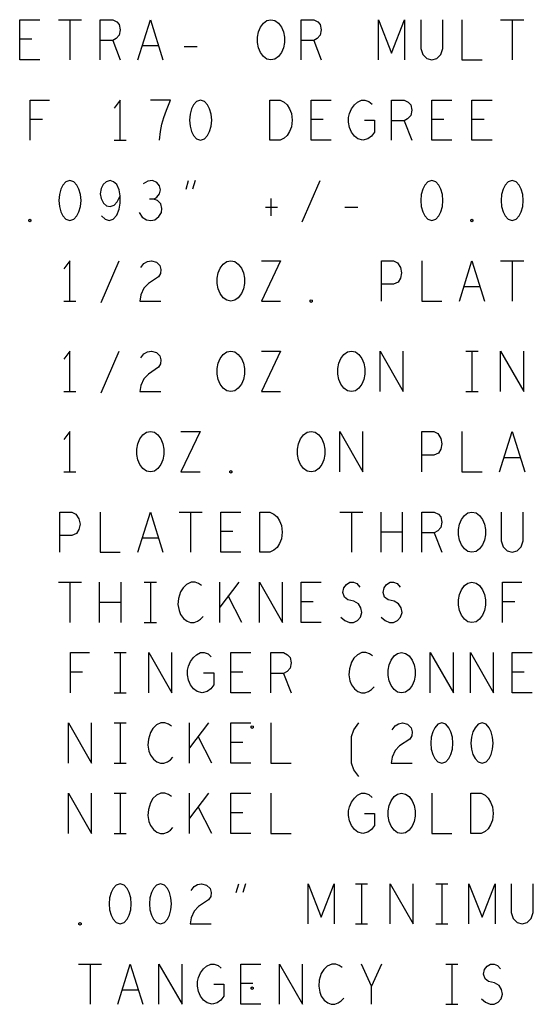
# Model space of a CAD drawing. Extents: x 280 to 610, y 250 to 460.
# Tile 48 of 53: x 485 to 498, y 408 to 432. Entities that reach past the tile are written whole.
import ezdxf

# ---------------------------------------------------------------- set-up
doc = ezdxf.new("R2010")
doc.units = 0
doc.layers.add('RVP8-IFD_G_fab_art', color=2, linetype='CONTINUOUS')

msp = doc.modelspace()

# ---------------------------------------------------------------- linework, layer by layer
at = {"layer": 'RVP8-IFD_G_fab_art'}
for points in [[(485.425, 431.45), (484.925, 431.45), (484.925, 432.45), (485.425, 432.45)], [(485.888, 432.45), (486.462, 432.45)], [(486.175, 432.45), (486.175, 431.45)], [(486.925, 431.45), (486.925, 432.45), (487.238, 432.45), (487.338, 432.4), (487.4, 432.333), (487.425, 432.2), (487.4, 432.067), (487.325, 431.983), (487.238, 431.933), (486.925, 431.933)], [(487.862, 431.45), (488.175, 432.45), (488.488, 431.45)], [(491.925, 431.45), (491.925, 432.45), (492.238, 432.45), (492.338, 432.4), (492.4, 432.333), (492.425, 432.2), (492.4, 432.067), (492.325, 431.983), (492.238, 431.933), (491.925, 431.933)], [(493.85, 431.45), (493.85, 432.45), (494.175, 431.617), (494.5, 432.45), (494.5, 431.45)], [(494.9, 432.45), (494.9, 431.733), (494.95, 431.583), (495.05, 431.483), (495.175, 431.45), (495.3, 431.483), (495.4, 431.583), (495.45, 431.733), (495.45, 432.45)], [(495.925, 432.45), (495.925, 431.45), (496.425, 431.45)], [(496.888, 432.45), (497.463, 432.45)], [(497.175, 432.45), (497.175, 431.45)], [(485.225, 431.967), (484.925, 431.967)], [(487.238, 431.933), (487.425, 431.45)], [(488.375, 431.8), (487.975, 431.8)], [(489.013, 431.783), (489.338, 431.783)], [(492.238, 431.933), (492.425, 431.45)], [(485.187, 429.45), (485.187, 430.45), (485.663, 430.45)], [(487.425, 429.45), (487.425, 430.45), (487.275, 430.25)], [(488.4, 429.45), (488.425, 429.667), (488.462, 429.85), (488.512, 430.017), (488.575, 430.2), (488.675, 430.45), (488.175, 430.45)], [(492.675, 429.45), (492.175, 429.45), (492.175, 430.45), (492.675, 430.45)], [(493.5, 429.95), (493.75, 429.95), (493.75, 429.65), (493.675, 429.55), (493.588, 429.483), (493.462, 429.45), (493.338, 429.483), (493.25, 429.55), (493.175, 429.65), (493.125, 429.767), (493.1, 429.9), (493.1, 430.017), (493.125, 430.117), (493.175, 430.233), (493.25, 430.333), (493.325, 430.4), (493.425, 430.45), (493.512, 430.45), (493.612, 430.417), (493.688, 430.35)], [(494.175, 429.45), (494.175, 430.45), (494.488, 430.45), (494.588, 430.4), (494.65, 430.333), (494.675, 430.2), (494.65, 430.067), (494.575, 429.983), (494.488, 429.933), (494.175, 429.933)], [(495.675, 429.45), (495.175, 429.45), (495.175, 430.45), (495.675, 430.45)], [(496.675, 429.45), (496.175, 429.45), (496.175, 430.45), (496.675, 430.45)], [(485.488, 429.967), (485.187, 429.967)], [(492.475, 429.967), (492.175, 429.967)], [(494.488, 429.933), (494.675, 429.45)], [(495.475, 429.967), (495.175, 429.967)], [(496.475, 429.967), (496.175, 429.967)], [(487.275, 429.45), (487.575, 429.45)], [(486.962, 427.567), (487.05, 427.483), (487.15, 427.45), (487.25, 427.483), (487.338, 427.583), (487.4, 427.733), (487.425, 427.883), (487.425, 428.067), (487.4, 428.217), (487.338, 428.35), (487.262, 428.417), (487.175, 428.45), (487.075, 428.417), (487, 428.35), (486.95, 428.25), (486.925, 428.117), (486.95, 428), (487.012, 427.883), (487.088, 427.817), (487.175, 427.8), (487.275, 427.833), (487.35, 427.917), (487.425, 428.067)], [(488.262, 427.983), (488.338, 428.033), (488.4, 428.117), (488.425, 428.217), (488.4, 428.317), (488.338, 428.4), (488.225, 428.45), (488.112, 428.433), (488, 428.367)], [(489.062, 428.233), (489.125, 428.45)], [(489.288, 428.45), (489.225, 428.233)], [(491.95, 427.417), (492.4, 428.45)], [(487.9, 427.65), (487.975, 427.533), (488.075, 427.467), (488.188, 427.45), (488.288, 427.467), (488.388, 427.55), (488.45, 427.65), (488.462, 427.75), (488.438, 427.867), (488.35, 427.95), (488.262, 427.983), (488.15, 427.983)], [(491.038, 427.783), (491.338, 427.783)], [(491.175, 428), (491.175, 427.567)], [(493.013, 427.783), (493.338, 427.783)], [(486.175, 425.45), (486.175, 426.45), (486.025, 426.25)], [(486.95, 425.417), (487.4, 426.45)], [(487.937, 426.283), (488.013, 426.383), (488.1, 426.433), (488.2, 426.45), (488.325, 426.417), (488.413, 426.333), (488.438, 426.233), (488.425, 426.133), (488.375, 426.05), (488.125, 425.883), (488.013, 425.767), (487.937, 425.6), (487.912, 425.45), (488.438, 425.45)], [(490.937, 426.45), (491.413, 426.45), (490.937, 425.45), (491.413, 425.45)], [(493.925, 425.45), (493.925, 426.45), (494.225, 426.45), (494.325, 426.4), (494.4, 426.283), (494.425, 426.15), (494.4, 426.017), (494.338, 425.917), (494.225, 425.867), (493.925, 425.867)], [(494.925, 426.45), (494.925, 425.45), (495.425, 425.45)], [(495.862, 425.45), (496.175, 426.45), (496.488, 425.45)], [(496.888, 426.45), (497.463, 426.45)], [(497.175, 426.45), (497.175, 425.45)], [(496.375, 425.8), (495.975, 425.8)], [(486.025, 425.45), (486.325, 425.45)], [(486.175, 423.2), (486.175, 424.2), (486.025, 424)], [(486.95, 423.167), (487.4, 424.2)], [(487.937, 424.033), (488.013, 424.133), (488.1, 424.183), (488.2, 424.2), (488.325, 424.167), (488.413, 424.083), (488.438, 423.983), (488.425, 423.883), (488.375, 423.8), (488.125, 423.633), (488.013, 423.517), (487.937, 423.35), (487.912, 423.2), (488.438, 423.2)], [(490.937, 424.2), (491.413, 424.2), (490.937, 423.2), (491.413, 423.2)], [(493.888, 423.2), (493.888, 424.2), (494.462, 423.2), (494.462, 424.2)], [(496.025, 424.2), (496.325, 424.2)], [(496.175, 424.2), (496.175, 423.2)], [(496.888, 423.2), (496.888, 424.2), (497.463, 423.2), (497.463, 424.2)], [(486.025, 423.2), (486.325, 423.2)], [(496.025, 423.2), (496.325, 423.2)], [(486.175, 421.2), (486.175, 422.2), (486.025, 422)], [(488.937, 422.2), (489.413, 422.2), (488.937, 421.2), (489.413, 421.2)], [(492.888, 421.2), (492.888, 422.2), (493.462, 421.2), (493.462, 422.2)], [(494.925, 421.2), (494.925, 422.2), (495.225, 422.2), (495.325, 422.15), (495.4, 422.033), (495.425, 421.9), (495.4, 421.767), (495.338, 421.667), (495.225, 421.617), (494.925, 421.617)], [(495.925, 422.2), (495.925, 421.2), (496.425, 421.2)], [(496.862, 421.2), (497.175, 422.2), (497.488, 421.2)], [(497.375, 421.55), (496.975, 421.55)], [(486.025, 421.2), (486.325, 421.2)], [(485.925, 419.2), (485.925, 420.2), (486.225, 420.2), (486.325, 420.15), (486.4, 420.033), (486.425, 419.9), (486.4, 419.767), (486.338, 419.667), (486.225, 419.617), (485.925, 419.617)], [(486.925, 420.2), (486.925, 419.2), (487.425, 419.2)], [(487.862, 419.2), (488.175, 420.2), (488.488, 419.2)], [(488.888, 420.2), (489.462, 420.2)], [(489.175, 420.2), (489.175, 419.2)], [(490.425, 419.2), (489.925, 419.2), (489.925, 420.2), (490.425, 420.2)], [(492.888, 420.2), (493.462, 420.2)], [(493.175, 420.2), (493.175, 419.2)], [(493.912, 419.2), (493.912, 420.2)], [(494.438, 420.2), (494.438, 419.2)], [(494.925, 419.2), (494.925, 420.2), (495.238, 420.2), (495.338, 420.15), (495.4, 420.083), (495.425, 419.95), (495.4, 419.817), (495.325, 419.733), (495.238, 419.683), (494.925, 419.683)], [(496.9, 420.2), (496.9, 419.483), (496.95, 419.333), (497.05, 419.233), (497.175, 419.2), (497.3, 419.233), (497.4, 419.333), (497.45, 419.483), (497.45, 420.2)], [(490.225, 419.717), (489.925, 419.717)], [(494.438, 419.7), (493.912, 419.7)], [(488.375, 419.55), (487.975, 419.55)], [(495.238, 419.683), (495.425, 419.2)], [(485.888, 418.45), (486.462, 418.45)], [(486.175, 418.45), (486.175, 417.45)], [(486.913, 417.45), (486.913, 418.45)], [(487.438, 418.45), (487.438, 417.45)], [(488.025, 418.45), (488.325, 418.45)], [(488.175, 418.45), (488.175, 417.45)], [(489.45, 418.367), (489.375, 418.417), (489.288, 418.45), (489.188, 418.45), (489.075, 418.4), (488.988, 418.317), (488.925, 418.217), (488.875, 418.05), (488.862, 417.9), (488.888, 417.75), (488.925, 417.65), (489, 417.55), (489.088, 417.483), (489.175, 417.45), (489.262, 417.45), (489.35, 417.483), (489.425, 417.533), (489.488, 417.6)], [(489.9, 417.45), (489.9, 418.45)], [(490.375, 418.45), (489.9, 417.833)], [(490.888, 417.45), (490.888, 418.45), (491.462, 417.45), (491.462, 418.45)], [(492.425, 417.45), (491.925, 417.45), (491.925, 418.45), (492.425, 418.45)], [(492.912, 417.583), (493.013, 417.5), (493.125, 417.45), (493.225, 417.45), (493.325, 417.5), (493.4, 417.583), (493.438, 417.7), (493.413, 417.817), (493.35, 417.917), (493.238, 417.983), (493.088, 418.017), (493, 418.083), (492.962, 418.2), (492.988, 418.317), (493.05, 418.4), (493.138, 418.45), (493.225, 418.45), (493.313, 418.417), (493.388, 418.333)], [(493.912, 417.583), (494.013, 417.5), (494.125, 417.45), (494.225, 417.45), (494.325, 417.5), (494.4, 417.583), (494.438, 417.7), (494.413, 417.817), (494.35, 417.917), (494.238, 417.983), (494.088, 418.017), (494, 418.083), (493.962, 418.2), (493.988, 418.317), (494.05, 418.4), (494.138, 418.45), (494.225, 418.45), (494.312, 418.417), (494.388, 418.333)], [(496.937, 417.45), (496.937, 418.45), (497.413, 418.45)], [(490.45, 417.45), (490.113, 418.117)], [(487.438, 417.95), (486.913, 417.95)], [(492.225, 417.967), (491.925, 417.967)], [(497.238, 417.967), (496.937, 417.967)], [(488.025, 417.45), (488.325, 417.45)], [(486.187, 415.7), (486.187, 416.7), (486.663, 416.7)], [(487.275, 416.7), (487.575, 416.7)], [(487.425, 416.7), (487.425, 415.7)], [(488.138, 415.7), (488.138, 416.7), (488.713, 415.7), (488.713, 416.7)], [(489.5, 416.2), (489.75, 416.2), (489.75, 415.9), (489.675, 415.8), (489.588, 415.733), (489.462, 415.7), (489.338, 415.733), (489.25, 415.8), (489.175, 415.9), (489.125, 416.017), (489.1, 416.15), (489.1, 416.267), (489.125, 416.367), (489.175, 416.483), (489.25, 416.583), (489.325, 416.65), (489.425, 416.7), (489.512, 416.7), (489.612, 416.667), (489.688, 416.6)], [(490.675, 415.7), (490.175, 415.7), (490.175, 416.7), (490.675, 416.7)], [(491.175, 415.7), (491.175, 416.7), (491.488, 416.7), (491.588, 416.65), (491.65, 416.583), (491.675, 416.45), (491.65, 416.317), (491.575, 416.233), (491.488, 416.183), (491.175, 416.183)], [(493.7, 416.617), (493.625, 416.667), (493.538, 416.7), (493.438, 416.7), (493.325, 416.65), (493.238, 416.567), (493.175, 416.467), (493.125, 416.3), (493.112, 416.15), (493.138, 416), (493.175, 415.9), (493.25, 415.8), (493.338, 415.733), (493.425, 415.7), (493.512, 415.7), (493.6, 415.733), (493.675, 415.783), (493.738, 415.85)], [(495.138, 415.7), (495.138, 416.7), (495.712, 415.7), (495.712, 416.7)], [(496.138, 415.7), (496.138, 416.7), (496.712, 415.7), (496.712, 416.7)], [(497.675, 415.7), (497.175, 415.7), (497.175, 416.7), (497.675, 416.7)], [(486.488, 416.217), (486.187, 416.217)], [(490.475, 416.217), (490.175, 416.217)], [(491.488, 416.183), (491.675, 415.7)], [(497.475, 416.217), (497.175, 416.217)], [(487.275, 415.7), (487.575, 415.7)], [(486.138, 413.95), (486.138, 414.95), (486.712, 413.95), (486.712, 414.95)], [(487.275, 414.95), (487.575, 414.95)], [(487.425, 414.95), (487.425, 413.95)], [(488.7, 414.867), (488.625, 414.917), (488.538, 414.95), (488.438, 414.95), (488.325, 414.9), (488.238, 414.817), (488.175, 414.717), (488.125, 414.55), (488.112, 414.4), (488.138, 414.25), (488.175, 414.15), (488.25, 414.05), (488.338, 413.983), (488.425, 413.95), (488.512, 413.95), (488.6, 413.983), (488.675, 414.033), (488.738, 414.1)], [(489.15, 413.95), (489.15, 414.95)], [(489.625, 414.95), (489.15, 414.333)], [(490.675, 413.95), (490.175, 413.95), (490.175, 414.95), (490.675, 414.95)], [(491.175, 414.95), (491.175, 413.95), (491.675, 413.95)], [(493.362, 413.617), (493.238, 413.783), (493.175, 413.95), (493.175, 414.617), (493.238, 414.783), (493.362, 414.95)], [(494.187, 414.783), (494.263, 414.883), (494.35, 414.933), (494.45, 414.95), (494.575, 414.917), (494.663, 414.833), (494.688, 414.733), (494.675, 414.633), (494.625, 414.55), (494.375, 414.383), (494.263, 414.267), (494.187, 414.1), (494.162, 413.95), (494.688, 413.95)], [(489.7, 413.95), (489.362, 414.617)], [(490.475, 414.467), (490.175, 414.467)], [(487.275, 413.95), (487.575, 413.95)], [(486.138, 412.2), (486.138, 413.2), (486.712, 412.2), (486.712, 413.2)], [(487.275, 413.2), (487.575, 413.2)], [(487.425, 413.2), (487.425, 412.2)], [(488.7, 413.117), (488.625, 413.167), (488.538, 413.2), (488.438, 413.2), (488.325, 413.15), (488.238, 413.067), (488.175, 412.967), (488.125, 412.8), (488.112, 412.65), (488.138, 412.5), (488.175, 412.4), (488.25, 412.3), (488.338, 412.233), (488.425, 412.2), (488.512, 412.2), (488.6, 412.233), (488.675, 412.283), (488.738, 412.35)], [(489.15, 412.2), (489.15, 413.2)], [(489.625, 413.2), (489.15, 412.583)], [(490.675, 412.2), (490.175, 412.2), (490.175, 413.2), (490.675, 413.2)], [(491.175, 413.2), (491.175, 412.2), (491.675, 412.2)], [(493.5, 412.7), (493.75, 412.7), (493.75, 412.4), (493.675, 412.3), (493.588, 412.233), (493.462, 412.2), (493.338, 412.233), (493.25, 412.3), (493.175, 412.4), (493.125, 412.517), (493.1, 412.65), (493.1, 412.767), (493.125, 412.867), (493.175, 412.983), (493.25, 413.083), (493.325, 413.15), (493.425, 413.2), (493.512, 413.2), (493.612, 413.167), (493.688, 413.1)], [(495.175, 413.2), (495.175, 412.2), (495.675, 412.2)], [(489.7, 412.2), (489.362, 412.867)], [(490.475, 412.717), (490.175, 412.717)], [(487.275, 412.2), (487.575, 412.2)], [(489.187, 410.783), (489.263, 410.883), (489.35, 410.933), (489.45, 410.95), (489.575, 410.917), (489.663, 410.833), (489.688, 410.733), (489.675, 410.633), (489.625, 410.55), (489.375, 410.383), (489.263, 410.267), (489.187, 410.1), (489.162, 409.95), (489.688, 409.95)], [(490.312, 410.733), (490.375, 410.95)], [(490.538, 410.95), (490.475, 410.733)], [(492.1, 409.95), (492.1, 410.95), (492.425, 410.117), (492.75, 410.95), (492.75, 409.95)], [(493.275, 410.95), (493.575, 410.95)], [(493.425, 410.95), (493.425, 409.95)], [(494.138, 409.95), (494.138, 410.95), (494.712, 409.95), (494.712, 410.95)], [(495.275, 410.95), (495.575, 410.95)], [(495.425, 410.95), (495.425, 409.95)], [(496.1, 409.95), (496.1, 410.95), (496.425, 410.117), (496.75, 410.95), (496.75, 409.95)], [(497.15, 410.95), (497.15, 410.233), (497.2, 410.083), (497.3, 409.983), (497.425, 409.95), (497.55, 409.983), (497.65, 410.083), (497.7, 410.233), (497.7, 410.95)], [(493.275, 409.95), (493.575, 409.95)], [(495.275, 409.95), (495.575, 409.95)], [(486.388, 408.95), (486.962, 408.95)], [(486.675, 408.95), (486.675, 407.95)], [(487.362, 407.95), (487.675, 408.95), (487.988, 407.95)], [(488.388, 407.95), (488.388, 408.95), (488.962, 407.95), (488.962, 408.95)], [(489.75, 408.45), (490, 408.45), (490, 408.15), (489.925, 408.05), (489.838, 407.983), (489.712, 407.95), (489.588, 407.983), (489.5, 408.05), (489.425, 408.15), (489.375, 408.267), (489.35, 408.4), (489.35, 408.517), (489.375, 408.617), (489.425, 408.733), (489.5, 408.833), (489.575, 408.9), (489.675, 408.95), (489.762, 408.95), (489.862, 408.917), (489.938, 408.85)], [(490.925, 407.95), (490.425, 407.95), (490.425, 408.95), (490.925, 408.95)], [(491.388, 407.95), (491.388, 408.95), (491.962, 407.95), (491.962, 408.95)], [(492.95, 408.867), (492.875, 408.917), (492.788, 408.95), (492.688, 408.95), (492.575, 408.9), (492.488, 408.817), (492.425, 408.717), (492.375, 408.55), (492.362, 408.4), (492.388, 408.25), (492.425, 408.15), (492.5, 408.05), (492.588, 407.983), (492.675, 407.95), (492.762, 407.95), (492.85, 407.983), (492.925, 408.033), (492.988, 408.1)], [(493.675, 407.95), (493.675, 408.4), (493.425, 408.95)], [(493.925, 408.95), (493.675, 408.4)], [(495.525, 408.95), (495.825, 408.95)], [(495.675, 408.95), (495.675, 407.95)], [(496.412, 408.083), (496.513, 408), (496.625, 407.95), (496.725, 407.95), (496.825, 408), (496.9, 408.083), (496.938, 408.2), (496.913, 408.317), (496.85, 408.417), (496.738, 408.483), (496.588, 408.517), (496.5, 408.583), (496.462, 408.7), (496.488, 408.817), (496.55, 408.9), (496.638, 408.95), (496.725, 408.95), (496.812, 408.917), (496.888, 408.833)], [(490.725, 408.467), (490.425, 408.467)], [(487.875, 408.3), (487.475, 408.3)], [(495.525, 407.95), (495.825, 407.95)]]:
    msp.add_lwpolyline(points, dxfattribs=at)
for points in [[(491.175, 431.45), (491.075, 431.467), (490.988, 431.533), (490.912, 431.633), (490.862, 431.75), (490.837, 431.883), (490.837, 432.017), (490.862, 432.15), (490.912, 432.267), (490.988, 432.367), (491.075, 432.433), (491.175, 432.45), (491.275, 432.433), (491.362, 432.367), (491.438, 432.267), (491.488, 432.15), (491.513, 432.017), (491.513, 431.883), (491.488, 431.75), (491.438, 431.633), (491.362, 431.533), (491.275, 431.467), (491.175, 431.45)], [(489.425, 430.45), (489.325, 430.417), (489.25, 430.333), (489.2, 430.233), (489.162, 430.1), (489.15, 429.95), (489.162, 429.8), (489.2, 429.667), (489.25, 429.567), (489.325, 429.483), (489.425, 429.45), (489.525, 429.483), (489.6, 429.567), (489.65, 429.667), (489.688, 429.8), (489.7, 429.95), (489.688, 430.1), (489.65, 430.233), (489.6, 430.333), (489.525, 430.417), (489.425, 430.45)], [(491.15, 429.45), (491.15, 430.45), (491.4, 430.45), (491.5, 430.4), (491.575, 430.333), (491.638, 430.233), (491.688, 430.117), (491.7, 429.95), (491.688, 429.783), (491.638, 429.667), (491.575, 429.567), (491.5, 429.5), (491.4, 429.45), (491.15, 429.45)], [(486.175, 428.45), (486.075, 428.417), (486, 428.333), (485.95, 428.233), (485.912, 428.1), (485.9, 427.95), (485.912, 427.8), (485.95, 427.667), (486, 427.567), (486.075, 427.483), (486.175, 427.45), (486.275, 427.483), (486.35, 427.567), (486.4, 427.667), (486.438, 427.8), (486.45, 427.95), (486.438, 428.1), (486.4, 428.233), (486.35, 428.333), (486.275, 428.417), (486.175, 428.45)], [(495.175, 428.45), (495.075, 428.417), (495, 428.333), (494.95, 428.233), (494.912, 428.1), (494.9, 427.95), (494.912, 427.8), (494.95, 427.667), (495, 427.567), (495.075, 427.483), (495.175, 427.45), (495.275, 427.483), (495.35, 427.567), (495.4, 427.667), (495.438, 427.8), (495.45, 427.95), (495.438, 428.1), (495.4, 428.233), (495.35, 428.333), (495.275, 428.417), (495.175, 428.45)], [(497.175, 428.45), (497.075, 428.417), (497, 428.333), (496.95, 428.233), (496.913, 428.1), (496.9, 427.95), (496.913, 427.8), (496.95, 427.667), (497, 427.567), (497.075, 427.483), (497.175, 427.45), (497.275, 427.483), (497.35, 427.567), (497.4, 427.667), (497.438, 427.8), (497.45, 427.95), (497.438, 428.1), (497.4, 428.233), (497.35, 428.333), (497.275, 428.417), (497.175, 428.45)], [(485.175, 427.417), (485.15, 427.433), (485.15, 427.467), (485.175, 427.483), (485.2, 427.467), (485.2, 427.433), (485.175, 427.417)], [(496.175, 427.417), (496.15, 427.433), (496.15, 427.467), (496.175, 427.483), (496.2, 427.467), (496.2, 427.433), (496.175, 427.417)], [(490.175, 425.45), (490.075, 425.467), (489.988, 425.533), (489.912, 425.633), (489.862, 425.75), (489.837, 425.883), (489.837, 426.017), (489.862, 426.15), (489.912, 426.267), (489.988, 426.367), (490.075, 426.433), (490.175, 426.45), (490.275, 426.433), (490.362, 426.367), (490.438, 426.267), (490.488, 426.15), (490.513, 426.017), (490.513, 425.883), (490.488, 425.75), (490.438, 425.633), (490.362, 425.533), (490.275, 425.467), (490.175, 425.45)], [(492.175, 425.417), (492.15, 425.433), (492.15, 425.467), (492.175, 425.483), (492.2, 425.467), (492.2, 425.433), (492.175, 425.417)], [(490.175, 423.2), (490.075, 423.217), (489.988, 423.283), (489.912, 423.383), (489.862, 423.5), (489.837, 423.633), (489.837, 423.767), (489.862, 423.9), (489.912, 424.017), (489.988, 424.117), (490.075, 424.183), (490.175, 424.2), (490.275, 424.183), (490.362, 424.117), (490.438, 424.017), (490.488, 423.9), (490.513, 423.767), (490.513, 423.633), (490.488, 423.5), (490.438, 423.383), (490.362, 423.283), (490.275, 423.217), (490.175, 423.2)], [(493.175, 423.2), (493.075, 423.217), (492.988, 423.283), (492.912, 423.383), (492.862, 423.5), (492.837, 423.633), (492.837, 423.767), (492.862, 423.9), (492.912, 424.017), (492.988, 424.117), (493.075, 424.183), (493.175, 424.2), (493.275, 424.183), (493.362, 424.117), (493.438, 424.017), (493.488, 423.9), (493.513, 423.767), (493.513, 423.633), (493.488, 423.5), (493.438, 423.383), (493.362, 423.283), (493.275, 423.217), (493.175, 423.2)], [(488.175, 421.2), (488.075, 421.217), (487.988, 421.283), (487.912, 421.383), (487.862, 421.5), (487.837, 421.633), (487.837, 421.767), (487.862, 421.9), (487.912, 422.017), (487.988, 422.117), (488.075, 422.183), (488.175, 422.2), (488.275, 422.183), (488.362, 422.117), (488.438, 422.017), (488.488, 421.9), (488.513, 421.767), (488.513, 421.633), (488.488, 421.5), (488.438, 421.383), (488.362, 421.283), (488.275, 421.217), (488.175, 421.2)], [(492.175, 421.2), (492.075, 421.217), (491.988, 421.283), (491.913, 421.383), (491.862, 421.5), (491.837, 421.633), (491.837, 421.767), (491.862, 421.9), (491.913, 422.017), (491.988, 422.117), (492.075, 422.183), (492.175, 422.2), (492.275, 422.183), (492.362, 422.117), (492.438, 422.017), (492.488, 421.9), (492.513, 421.767), (492.513, 421.633), (492.488, 421.5), (492.438, 421.383), (492.362, 421.283), (492.275, 421.217), (492.175, 421.2)], [(490.175, 421.167), (490.15, 421.183), (490.15, 421.217), (490.175, 421.233), (490.2, 421.217), (490.2, 421.183), (490.175, 421.167)], [(490.9, 419.2), (490.9, 420.2), (491.15, 420.2), (491.25, 420.15), (491.325, 420.083), (491.388, 419.983), (491.438, 419.867), (491.45, 419.7), (491.438, 419.533), (491.388, 419.417), (491.325, 419.317), (491.25, 419.25), (491.15, 419.2), (490.9, 419.2)], [(496.175, 419.2), (496.075, 419.217), (495.988, 419.283), (495.912, 419.383), (495.862, 419.5), (495.837, 419.633), (495.837, 419.767), (495.862, 419.9), (495.912, 420.017), (495.988, 420.117), (496.075, 420.183), (496.175, 420.2), (496.275, 420.183), (496.362, 420.117), (496.438, 420.017), (496.488, 419.9), (496.513, 419.767), (496.513, 419.633), (496.488, 419.5), (496.438, 419.383), (496.362, 419.283), (496.275, 419.217), (496.175, 419.2)], [(496.175, 417.45), (496.075, 417.467), (495.988, 417.533), (495.912, 417.633), (495.862, 417.75), (495.837, 417.883), (495.837, 418.017), (495.862, 418.15), (495.912, 418.267), (495.988, 418.367), (496.075, 418.433), (496.175, 418.45), (496.275, 418.433), (496.362, 418.367), (496.438, 418.267), (496.488, 418.15), (496.513, 418.017), (496.513, 417.883), (496.488, 417.75), (496.438, 417.633), (496.362, 417.533), (496.275, 417.467), (496.175, 417.45)], [(494.425, 415.7), (494.325, 415.717), (494.238, 415.783), (494.162, 415.883), (494.112, 416), (494.087, 416.133), (494.087, 416.267), (494.112, 416.4), (494.162, 416.517), (494.238, 416.617), (494.325, 416.683), (494.425, 416.7), (494.525, 416.683), (494.612, 416.617), (494.688, 416.517), (494.738, 416.4), (494.763, 416.267), (494.763, 416.133), (494.738, 416), (494.688, 415.883), (494.612, 415.783), (494.525, 415.717), (494.425, 415.7)], [(490.705, 414.817), (490.68, 414.833), (490.68, 414.867), (490.705, 414.883), (490.73, 414.867), (490.73, 414.833), (490.705, 414.817)], [(495.425, 414.95), (495.325, 414.917), (495.25, 414.833), (495.2, 414.733), (495.162, 414.6), (495.15, 414.45), (495.162, 414.3), (495.2, 414.167), (495.25, 414.067), (495.325, 413.983), (495.425, 413.95), (495.525, 413.983), (495.6, 414.067), (495.65, 414.167), (495.688, 414.3), (495.7, 414.45), (495.688, 414.6), (495.65, 414.733), (495.6, 414.833), (495.525, 414.917), (495.425, 414.95)], [(496.425, 414.95), (496.325, 414.917), (496.25, 414.833), (496.2, 414.733), (496.162, 414.6), (496.15, 414.45), (496.162, 414.3), (496.2, 414.167), (496.25, 414.067), (496.325, 413.983), (496.425, 413.95), (496.525, 413.983), (496.6, 414.067), (496.65, 414.167), (496.688, 414.3), (496.7, 414.45), (496.688, 414.6), (496.65, 414.733), (496.6, 414.833), (496.525, 414.917), (496.425, 414.95)], [(494.425, 412.2), (494.325, 412.217), (494.238, 412.283), (494.162, 412.383), (494.112, 412.5), (494.087, 412.633), (494.087, 412.767), (494.112, 412.9), (494.162, 413.017), (494.238, 413.117), (494.325, 413.183), (494.425, 413.2), (494.525, 413.183), (494.612, 413.117), (494.688, 413.017), (494.738, 412.9), (494.763, 412.767), (494.763, 412.633), (494.738, 412.5), (494.688, 412.383), (494.612, 412.283), (494.525, 412.217), (494.425, 412.2)], [(496.15, 412.2), (496.15, 413.2), (496.4, 413.2), (496.5, 413.15), (496.575, 413.083), (496.638, 412.983), (496.688, 412.867), (496.7, 412.7), (496.688, 412.533), (496.638, 412.417), (496.575, 412.317), (496.5, 412.25), (496.4, 412.2), (496.15, 412.2)], [(487.425, 410.95), (487.325, 410.917), (487.25, 410.833), (487.2, 410.733), (487.162, 410.6), (487.15, 410.45), (487.162, 410.3), (487.2, 410.167), (487.25, 410.067), (487.325, 409.983), (487.425, 409.95), (487.525, 409.983), (487.6, 410.067), (487.65, 410.167), (487.688, 410.3), (487.7, 410.45), (487.688, 410.6), (487.65, 410.733), (487.6, 410.833), (487.525, 410.917), (487.425, 410.95)], [(488.425, 410.95), (488.325, 410.917), (488.25, 410.833), (488.2, 410.733), (488.163, 410.6), (488.15, 410.45), (488.163, 410.3), (488.2, 410.167), (488.25, 410.067), (488.325, 409.983), (488.425, 409.95), (488.525, 409.983), (488.6, 410.067), (488.65, 410.167), (488.688, 410.3), (488.7, 410.45), (488.688, 410.6), (488.65, 410.733), (488.6, 410.833), (488.525, 410.917), (488.425, 410.95)], [(486.425, 409.917), (486.4, 409.933), (486.4, 409.967), (486.425, 409.983), (486.45, 409.967), (486.45, 409.933), (486.425, 409.917)], [(490.705, 408.317), (490.68, 408.333), (490.68, 408.367), (490.705, 408.383), (490.73, 408.367), (490.73, 408.333), (490.705, 408.317)]]:
    msp.add_lwpolyline(points, close=True, dxfattribs=at)

doc.saveas('drawing.dxf')
